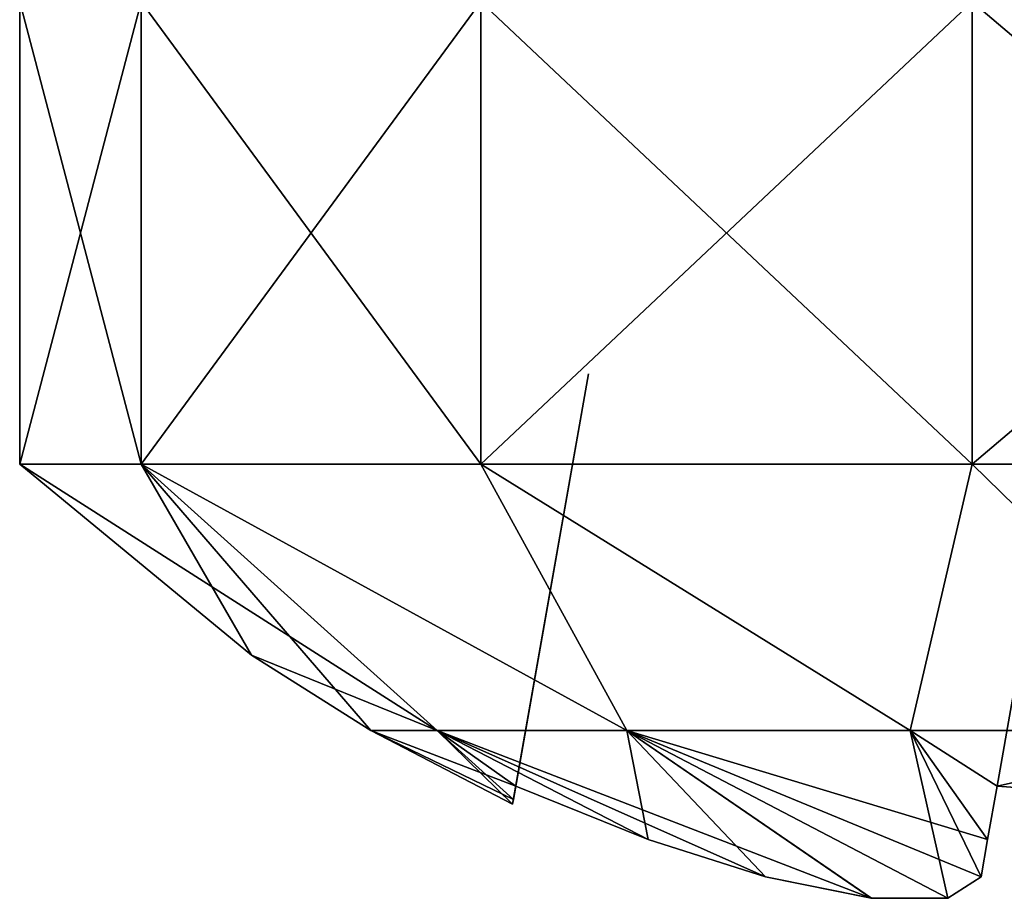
# Model space of a CAD drawing. Header units: millimetres. Extents: x -52 to 52, y -34 to 18.
# Tile 70 of 97: x 34.7 to 36.95, y -34.05 to -32.04. Entities that reach past the tile are written whole.
import ezdxf

# ---------------------------------------------------------------- set-up
doc = ezdxf.new("R2010")
doc.units = ezdxf.units.MM
doc.header["$LTSCALE"] = 65.185185
for name, color, linetype in [('658', 7, 'CONTINUOUS'), ('659', 7, 'CONTINUOUS'), ('660', 7, 'CONTINUOUS'), ('661', 7, 'CONTINUOUS'), ('662', 7, 'CONTINUOUS'), ('663', 7, 'CONTINUOUS'), ('664', 7, 'CONTINUOUS'), ('691', 7, 'CONTINUOUS'), ('692', 7, 'CONTINUOUS'), ('693', 7, 'CONTINUOUS'), ('694', 7, 'CONTINUOUS'), ('695', 7, 'CONTINUOUS'), ('696', 7, 'CONTINUOUS'), ('697', 7, 'CONTINUOUS')]:
    doc.layers.add(name, color=color, linetype=linetype)

msp = doc.modelspace()

# ---------------------------------------------------------------- linework, layer by layer
at = {"layer": '658', "color": 253, "linetype": 'Continuous', "true_color": 0x999999}
for points in [[(34.9773, -32, 19.2149), (34.7, -32, 18), (34.9773, -33.0566, 19.2149), (34.9773, -32, 19.2149)], [(34.9773, -33.0566, 19.2149), (34.7, -32, 18), (34.7, -33.0566, 18), (34.9773, -33.0566, 19.2149)], [(35.7542, -32, 20.1891), (34.9773, -32, 19.2149), (35.7542, -33.0566, 20.1891), (35.7542, -32, 20.1891)], [(35.7542, -33.0566, 20.1891), (34.9773, -32, 19.2149), (34.9773, -33.0566, 19.2149), (35.7542, -33.0566, 20.1891)], [(36.8769, -32, 20.7298), (35.7542, -32, 20.1891), (36.8769, -33.0566, 20.7298), (36.8769, -32, 20.7298)], [(36.8769, -33.0566, 20.7298), (35.7542, -32, 20.1891), (35.7542, -33.0566, 20.1891), (36.8769, -33.0566, 20.7298)], [(38.1231, -33.0566, 20.7298), (36.8769, -32, 20.7298), (36.8769, -33.0566, 20.7298), (38.1231, -33.0566, 20.7298)], [(38.1231, -32, 20.7298), (36.8769, -32, 20.7298), (38.1231, -33.0566, 20.7298), (38.1231, -32, 20.7298)]]:
    msp.add_3dface(points, dxfattribs=at)
at = {"layer": '659', "color": 253, "linetype": 'Continuous', "true_color": 0x999999}
for points in [[(35.6545, -33.6655, 18.7644), (34.7, -33.0566, 18), (35.2299, -33.4934, 18), (35.6545, -33.6655, 18.7644)], [(34.9773, -33.0566, 19.2149), (34.7, -33.0566, 18), (35.6545, -33.6655, 18.7644), (34.9773, -33.0566, 19.2149)], [(35.7542, -33.0566, 20.1891), (34.9773, -33.0566, 19.2149), (36.0876, -33.6655, 19.4124), (35.7542, -33.0566, 20.1891)], [(34.9773, -33.0566, 19.2149), (35.6545, -33.6655, 18.7644), (36.0876, -33.6655, 19.4124), (34.9773, -33.0566, 19.2149)], [(36.8769, -33.0566, 20.7298), (35.7542, -33.0566, 20.1891), (36.7356, -33.6655, 19.8455), (36.8769, -33.0566, 20.7298)], [(35.7542, -33.0566, 20.1891), (36.0876, -33.6655, 19.4124), (36.7356, -33.6655, 19.8455), (35.7542, -33.0566, 20.1891)], [(36.8769, -33.0566, 20.7298), (36.7356, -33.6655, 19.8455), (37.5, -33.6655, 19.9975), (36.8769, -33.0566, 20.7298)], [(38.1231, -33.0566, 20.7298), (36.8769, -33.0566, 20.7298), (37.5, -33.6655, 19.9975), (38.1231, -33.0566, 20.7298)], [(35.5025, -33.6655, 18), (35.6545, -33.6655, 18.7644), (35.2299, -33.4934, 18), (35.5025, -33.6655, 18)], [(35.8266, -33.8332, 18), (35.8285, -33.8228, 18.2847), (35.5025, -33.6655, 18), (35.8266, -33.8332, 18)], [(35.5025, -33.6655, 18), (35.8339, -33.7921, 18.5661), (35.6545, -33.6655, 18.7644), (35.5025, -33.6655, 18)], [(35.8285, -33.8228, 18.2847), (35.8339, -33.7921, 18.5661), (35.5025, -33.6655, 18), (35.8285, -33.8228, 18.2847)], [(35.8339, -33.7921, 18.5661), (36.1367, -33.9143, 18.5877), (35.6545, -33.6655, 18.7644), (35.8339, -33.7921, 18.5661)], [(36.1367, -33.9143, 18.5877), (36.4049, -33.9997, 18.6027), (35.6545, -33.6655, 18.7644), (36.1367, -33.9143, 18.5877)], [(35.6545, -33.6655, 18.7644), (36.6465, -34.0485, 18.6785), (36.0876, -33.6655, 19.4124), (35.6545, -33.6655, 18.7644)], [(36.4049, -33.9997, 18.6027), (36.6465, -34.0485, 18.6785), (35.6545, -33.6655, 18.7644), (36.4049, -33.9997, 18.6027)], [(36.8973, -33.9997, 19.0951), (36.9124, -33.9141, 19.3639), (36.0876, -33.6655, 19.4124), (36.8973, -33.9997, 19.0951)], [(36.0876, -33.6655, 19.4124), (36.9124, -33.9141, 19.3639), (36.7356, -33.6655, 19.8455), (36.0876, -33.6655, 19.4124)], [(36.8211, -34.0486, 18.8528), (36.8973, -33.9997, 19.0951), (36.0876, -33.6655, 19.4124), (36.8211, -34.0486, 18.8528)], [(36.6465, -34.0485, 18.6785), (36.8211, -34.0486, 18.8528), (36.0876, -33.6655, 19.4124), (36.6465, -34.0485, 18.6785)], [(36.9124, -33.9141, 19.3639), (36.9339, -33.7921, 19.6661), (36.7356, -33.6655, 19.8455), (36.9124, -33.9141, 19.3639)], [(36.7356, -33.6655, 19.8455), (36.9339, -33.7921, 19.6661), (37.5, -33.6655, 19.9975), (36.7356, -33.6655, 19.8455)], [(36.9339, -33.7921, 19.6661), (37.5, -33.8332, 19.6734), (37.5, -33.6655, 19.9975), (36.9339, -33.7921, 19.6661)]]:
    msp.add_3dface(points, dxfattribs=at)
at = {"layer": '660', "color": 253, "linetype": 'Continuous', "true_color": 0x999999}
for points in [[(34.7, -33.0566, 18), (34.7, -32, 18), (34.9773, -32, 16.7851), (34.7, -33.0566, 18)], [(34.9773, -33.0566, 16.7851), (34.7, -33.0566, 18), (34.9773, -32, 16.7851), (34.9773, -33.0566, 16.7851)], [(35.7542, -33.0566, 15.8109), (34.9773, -33.0566, 16.7851), (35.7542, -32, 15.8109), (35.7542, -33.0566, 15.8109)], [(35.7542, -32, 15.8109), (34.9773, -33.0566, 16.7851), (34.9773, -32, 16.7851), (35.7542, -32, 15.8109)], [(36.8769, -33.0566, 15.2702), (35.7542, -33.0566, 15.8109), (36.8769, -32, 15.2702), (36.8769, -33.0566, 15.2702)], [(36.8769, -32, 15.2702), (35.7542, -33.0566, 15.8109), (35.7542, -32, 15.8109), (36.8769, -32, 15.2702)], [(38.1231, -32, 15.2702), (36.8769, -33.0566, 15.2702), (36.8769, -32, 15.2702), (38.1231, -32, 15.2702)], [(38.1231, -33.0566, 15.2702), (36.8769, -33.0566, 15.2702), (38.1231, -32, 15.2702), (38.1231, -33.0566, 15.2702)]]:
    msp.add_3dface(points, dxfattribs=at)
at = {"layer": '661', "color": 253, "linetype": 'Continuous', "true_color": 0x999999}
for points in [[(35.2299, -33.4934, 18), (34.7, -33.0566, 18), (34.9773, -33.0566, 16.7851), (35.2299, -33.4934, 18)], [(35.5025, -33.6655, 18), (34.9773, -33.0566, 16.7851), (35.6545, -33.6655, 17.2356), (35.5025, -33.6655, 18)], [(35.5025, -33.6655, 18), (35.2299, -33.4934, 18), (34.9773, -33.0566, 16.7851), (35.5025, -33.6655, 18)], [(34.9773, -33.0566, 16.7851), (35.7542, -33.0566, 15.8109), (36.0876, -33.6655, 16.5876), (34.9773, -33.0566, 16.7851)], [(34.9773, -33.0566, 16.7851), (36.0876, -33.6655, 16.5876), (35.6545, -33.6655, 17.2356), (34.9773, -33.0566, 16.7851)], [(35.7542, -33.0566, 15.8109), (36.8769, -33.0566, 15.2702), (36.7356, -33.6655, 16.1545), (35.7542, -33.0566, 15.8109)], [(35.7542, -33.0566, 15.8109), (36.7356, -33.6655, 16.1545), (36.0876, -33.6655, 16.5876), (35.7542, -33.0566, 15.8109)], [(36.8769, -33.0566, 15.2702), (37.5, -33.6655, 16.0025), (36.7356, -33.6655, 16.1545), (36.8769, -33.0566, 15.2702)], [(36.8769, -33.0566, 15.2702), (38.1231, -33.0566, 15.2702), (37.5, -33.6655, 16.0025), (36.8769, -33.0566, 15.2702)], [(35.8266, -33.8332, 18), (35.5025, -33.6655, 18), (35.6545, -33.6655, 17.2356), (35.8266, -33.8332, 18)], [(35.8339, -33.7921, 17.4339), (35.6545, -33.6655, 17.2356), (36.1367, -33.9143, 17.4123), (35.8339, -33.7921, 17.4339)], [(35.8285, -33.8228, 17.7155), (35.6545, -33.6655, 17.2356), (35.8339, -33.7921, 17.4339), (35.8285, -33.8228, 17.7155)], [(35.6545, -33.6655, 17.2356), (36.0876, -33.6655, 16.5876), (36.1367, -33.9143, 17.4123), (35.6545, -33.6655, 17.2356)], [(35.8266, -33.8332, 18), (35.6545, -33.6655, 17.2356), (35.8285, -33.8228, 17.7155), (35.8266, -33.8332, 18)], [(36.647, -34.0486, 17.3212), (36.0876, -33.6655, 16.5876), (36.8214, -34.0486, 17.1467), (36.647, -34.0486, 17.3212)], [(36.4049, -33.9997, 17.3973), (36.0876, -33.6655, 16.5876), (36.647, -34.0486, 17.3212), (36.4049, -33.9997, 17.3973)], [(36.1367, -33.9143, 17.4123), (36.0876, -33.6655, 16.5876), (36.4049, -33.9997, 17.3973), (36.1367, -33.9143, 17.4123)], [(36.0876, -33.6655, 16.5876), (36.7356, -33.6655, 16.1545), (36.8214, -34.0486, 17.1467), (36.0876, -33.6655, 16.5876)], [(36.9124, -33.9141, 16.636), (36.7356, -33.6655, 16.1545), (36.9339, -33.7921, 16.3339), (36.9124, -33.9141, 16.636)], [(36.8973, -33.9997, 16.9049), (36.7356, -33.6655, 16.1545), (36.9124, -33.9141, 16.636), (36.8973, -33.9997, 16.9049)], [(36.8214, -34.0486, 17.1467), (36.7356, -33.6655, 16.1545), (36.8973, -33.9997, 16.9049), (36.8214, -34.0486, 17.1467)], [(36.7356, -33.6655, 16.1545), (37.5, -33.6655, 16.0025), (36.9339, -33.7921, 16.3339), (36.7356, -33.6655, 16.1545)], [(36.9339, -33.7921, 16.3339), (37.5, -33.6655, 16.0025), (37.5, -33.8332, 16.3266), (36.9339, -33.7921, 16.3339)]]:
    msp.add_3dface(points, dxfattribs=at)
at = {"layer": '662', "color": 253, "linetype": 'Continuous', "true_color": 0x999999}
msp.add_3dface([(36.9339, -33.7921, 16.3339), (37.5, -33.8332, 16.3266), (37.1, -32.85, 16.5), (36.9339, -33.7921, 16.3339)], dxfattribs=at)
at = {"layer": '663', "color": 253, "linetype": 'Continuous', "true_color": 0x999999}
for points in [[(35.8266, -33.8332, 18), (35.8285, -33.8228, 17.7155), (36, -32.85, 18.4), (35.8266, -33.8332, 18)], [(35.8285, -33.8228, 18.2847), (35.8266, -33.8332, 18), (36, -32.85, 18.4), (35.8285, -33.8228, 18.2847)], [(35.8339, -33.7921, 18.5661), (35.8285, -33.8228, 18.2847), (36, -32.85, 18.4), (35.8339, -33.7921, 18.5661)], [(35.8285, -33.8228, 17.7155), (35.8339, -33.7921, 17.4339), (36, -32.85, 17.6), (35.8285, -33.8228, 17.7155)], [(36, -32.85, 18.4), (35.8285, -33.8228, 17.7155), (36, -32.85, 17.6), (36, -32.85, 18.4)]]:
    msp.add_3dface(points, dxfattribs=at)
at = {"layer": '664', "color": 253, "linetype": 'Continuous', "true_color": 0x999999}
msp.add_3dface([(37.5, -33.8332, 19.6734), (36.9339, -33.7921, 19.6661), (37.1, -32.85, 19.5), (37.5, -33.8332, 19.6734)], dxfattribs=at)
at = {"layer": '691', "color": 253, "linetype": 'Continuous', "true_color": 0x999999}
for points in [[(34.9773, -32, -16.7851), (34.7, -32, -18), (34.9773, -33.0566, -16.7851), (34.9773, -32, -16.7851)], [(34.9773, -33.0566, -16.7851), (34.7, -32, -18), (34.7, -33.0566, -18), (34.9773, -33.0566, -16.7851)], [(35.7542, -32, -15.8109), (34.9773, -32, -16.7851), (35.7542, -33.0566, -15.8109), (35.7542, -32, -15.8109)], [(35.7542, -33.0566, -15.8109), (34.9773, -32, -16.7851), (34.9773, -33.0566, -16.7851), (35.7542, -33.0566, -15.8109)], [(36.8769, -32, -15.2702), (35.7542, -32, -15.8109), (36.8769, -33.0566, -15.2702), (36.8769, -32, -15.2702)], [(36.8769, -33.0566, -15.2702), (35.7542, -32, -15.8109), (35.7542, -33.0566, -15.8109), (36.8769, -33.0566, -15.2702)], [(38.1231, -33.0566, -15.2702), (36.8769, -32, -15.2702), (36.8769, -33.0566, -15.2702), (38.1231, -33.0566, -15.2702)], [(38.1231, -32, -15.2702), (36.8769, -32, -15.2702), (38.1231, -33.0566, -15.2702), (38.1231, -32, -15.2702)]]:
    msp.add_3dface(points, dxfattribs=at)
at = {"layer": '692', "color": 253, "linetype": 'Continuous', "true_color": 0x999999}
for points in [[(34.9773, -33.0566, -16.7851), (34.7, -33.0566, -18), (35.6545, -33.6655, -17.2356), (34.9773, -33.0566, -16.7851)], [(35.6545, -33.6655, -17.2356), (34.7, -33.0566, -18), (35.2299, -33.4934, -18), (35.6545, -33.6655, -17.2356)], [(35.7542, -33.0566, -15.8109), (34.9773, -33.0566, -16.7851), (36.0876, -33.6655, -16.5876), (35.7542, -33.0566, -15.8109)], [(34.9773, -33.0566, -16.7851), (35.6545, -33.6655, -17.2356), (36.0876, -33.6655, -16.5876), (34.9773, -33.0566, -16.7851)], [(35.7542, -33.0566, -15.8109), (36.0876, -33.6655, -16.5876), (36.7356, -33.6655, -16.1545), (35.7542, -33.0566, -15.8109)], [(36.8769, -33.0566, -15.2702), (35.7542, -33.0566, -15.8109), (36.7356, -33.6655, -16.1545), (36.8769, -33.0566, -15.2702)], [(36.8769, -33.0566, -15.2702), (36.7356, -33.6655, -16.1545), (37.5, -33.6655, -16.0025), (36.8769, -33.0566, -15.2702)], [(38.1231, -33.0566, -15.2702), (36.8769, -33.0566, -15.2702), (37.5, -33.6655, -16.0025), (38.1231, -33.0566, -15.2702)], [(35.5025, -33.6655, -18), (35.6545, -33.6655, -17.2356), (35.2299, -33.4934, -18), (35.5025, -33.6655, -18)], [(35.8285, -33.8228, -17.7153), (35.8339, -33.7921, -17.4339), (35.5025, -33.6655, -18), (35.8285, -33.8228, -17.7153)], [(35.8266, -33.8332, -18), (35.8285, -33.8228, -17.7153), (35.5025, -33.6655, -18), (35.8266, -33.8332, -18)], [(35.5025, -33.6655, -18), (35.8339, -33.7921, -17.4339), (35.6545, -33.6655, -17.2356), (35.5025, -33.6655, -18)], [(36.4049, -33.9997, -17.3973), (36.6465, -34.0485, -17.3215), (35.6545, -33.6655, -17.2356), (36.4049, -33.9997, -17.3973)], [(35.6545, -33.6655, -17.2356), (36.6465, -34.0485, -17.3215), (36.0876, -33.6655, -16.5876), (35.6545, -33.6655, -17.2356)], [(36.1367, -33.9143, -17.4123), (36.4049, -33.9997, -17.3973), (35.6545, -33.6655, -17.2356), (36.1367, -33.9143, -17.4123)], [(35.8339, -33.7921, -17.4339), (36.1367, -33.9143, -17.4123), (35.6545, -33.6655, -17.2356), (35.8339, -33.7921, -17.4339)], [(36.0876, -33.6655, -16.5876), (36.9124, -33.9141, -16.6361), (36.7356, -33.6655, -16.1545), (36.0876, -33.6655, -16.5876)], [(36.8211, -34.0486, -17.1472), (36.8973, -33.9997, -16.9049), (36.0876, -33.6655, -16.5876), (36.8211, -34.0486, -17.1472)], [(36.6465, -34.0485, -17.3215), (36.8211, -34.0486, -17.1472), (36.0876, -33.6655, -16.5876), (36.6465, -34.0485, -17.3215)], [(36.8973, -33.9997, -16.9049), (36.9124, -33.9141, -16.6361), (36.0876, -33.6655, -16.5876), (36.8973, -33.9997, -16.9049)], [(36.7356, -33.6655, -16.1545), (36.9339, -33.7921, -16.3339), (37.5, -33.6655, -16.0025), (36.7356, -33.6655, -16.1545)], [(36.9124, -33.9141, -16.6361), (36.9339, -33.7921, -16.3339), (36.7356, -33.6655, -16.1545), (36.9124, -33.9141, -16.6361)], [(36.9339, -33.7921, -16.3339), (37.5, -33.8332, -16.3266), (37.5, -33.6655, -16.0025), (36.9339, -33.7921, -16.3339)]]:
    msp.add_3dface(points, dxfattribs=at)
at = {"layer": '693', "color": 253, "linetype": 'Continuous', "true_color": 0x999999}
for points in [[(34.7, -33.0566, -18), (34.7, -32, -18), (34.9773, -32, -19.2149), (34.7, -33.0566, -18)], [(34.9773, -33.0566, -19.2149), (34.7, -33.0566, -18), (34.9773, -32, -19.2149), (34.9773, -33.0566, -19.2149)], [(35.7542, -32, -20.1891), (34.9773, -33.0566, -19.2149), (34.9773, -32, -19.2149), (35.7542, -32, -20.1891)], [(35.7542, -33.0566, -20.1891), (34.9773, -33.0566, -19.2149), (35.7542, -32, -20.1891), (35.7542, -33.0566, -20.1891)], [(36.8769, -32, -20.7298), (35.7542, -33.0566, -20.1891), (35.7542, -32, -20.1891), (36.8769, -32, -20.7298)], [(36.8769, -33.0566, -20.7298), (35.7542, -33.0566, -20.1891), (36.8769, -32, -20.7298), (36.8769, -33.0566, -20.7298)], [(38.1231, -33.0566, -20.7298), (36.8769, -33.0566, -20.7298), (38.1231, -32, -20.7298), (38.1231, -33.0566, -20.7298)], [(38.1231, -32, -20.7298), (36.8769, -33.0566, -20.7298), (36.8769, -32, -20.7298), (38.1231, -32, -20.7298)]]:
    msp.add_3dface(points, dxfattribs=at)
at = {"layer": '694', "color": 253, "linetype": 'Continuous', "true_color": 0x999999}
for points in [[(35.2299, -33.4934, -18), (34.7, -33.0566, -18), (34.9773, -33.0566, -19.2149), (35.2299, -33.4934, -18)], [(34.9773, -33.0566, -19.2149), (36.0876, -33.6655, -19.4124), (35.6545, -33.6655, -18.7644), (34.9773, -33.0566, -19.2149)], [(34.9773, -33.0566, -19.2149), (35.7542, -33.0566, -20.1891), (36.0876, -33.6655, -19.4124), (34.9773, -33.0566, -19.2149)], [(35.5025, -33.6655, -18), (34.9773, -33.0566, -19.2149), (35.6545, -33.6655, -18.7644), (35.5025, -33.6655, -18)], [(35.5025, -33.6655, -18), (35.2299, -33.4934, -18), (34.9773, -33.0566, -19.2149), (35.5025, -33.6655, -18)], [(35.7542, -33.0566, -20.1891), (36.8769, -33.0566, -20.7298), (36.7356, -33.6655, -19.8455), (35.7542, -33.0566, -20.1891)], [(35.7542, -33.0566, -20.1891), (36.7356, -33.6655, -19.8455), (36.0876, -33.6655, -19.4124), (35.7542, -33.0566, -20.1891)], [(36.8769, -33.0566, -20.7298), (37.5, -33.6655, -19.9975), (36.7356, -33.6655, -19.8455), (36.8769, -33.0566, -20.7298)], [(36.8769, -33.0566, -20.7298), (38.1231, -33.0566, -20.7298), (37.5, -33.6655, -19.9975), (36.8769, -33.0566, -20.7298)], [(35.8266, -33.8332, -18), (35.5025, -33.6655, -18), (35.6545, -33.6655, -18.7644), (35.8266, -33.8332, -18)], [(35.8339, -33.7921, -18.5661), (35.6545, -33.6655, -18.7644), (36.1367, -33.9143, -18.5877), (35.8339, -33.7921, -18.5661)], [(35.8285, -33.8228, -18.2845), (35.6545, -33.6655, -18.7644), (35.8339, -33.7921, -18.5661), (35.8285, -33.8228, -18.2845)], [(35.6545, -33.6655, -18.7644), (36.0876, -33.6655, -19.4124), (36.1367, -33.9143, -18.5877), (35.6545, -33.6655, -18.7644)], [(35.8266, -33.8332, -18), (35.6545, -33.6655, -18.7644), (35.8285, -33.8228, -18.2845), (35.8266, -33.8332, -18)], [(36.647, -34.0486, -18.6788), (36.0876, -33.6655, -19.4124), (36.8214, -34.0486, -18.8533), (36.647, -34.0486, -18.6788)], [(36.4049, -33.9997, -18.6027), (36.0876, -33.6655, -19.4124), (36.647, -34.0486, -18.6788), (36.4049, -33.9997, -18.6027)], [(36.1367, -33.9143, -18.5877), (36.0876, -33.6655, -19.4124), (36.4049, -33.9997, -18.6027), (36.1367, -33.9143, -18.5877)], [(36.0876, -33.6655, -19.4124), (36.7356, -33.6655, -19.8455), (36.8214, -34.0486, -18.8533), (36.0876, -33.6655, -19.4124)], [(36.9124, -33.9141, -19.364), (36.7356, -33.6655, -19.8455), (36.9339, -33.7921, -19.6661), (36.9124, -33.9141, -19.364)], [(36.8973, -33.9997, -19.0951), (36.7356, -33.6655, -19.8455), (36.9124, -33.9141, -19.364), (36.8973, -33.9997, -19.0951)], [(36.8214, -34.0486, -18.8533), (36.7356, -33.6655, -19.8455), (36.8973, -33.9997, -19.0951), (36.8214, -34.0486, -18.8533)], [(36.7356, -33.6655, -19.8455), (37.5, -33.6655, -19.9975), (36.9339, -33.7921, -19.6661), (36.7356, -33.6655, -19.8455)], [(36.9339, -33.7921, -19.6661), (37.5, -33.6655, -19.9975), (37.5, -33.8332, -19.6734), (36.9339, -33.7921, -19.6661)]]:
    msp.add_3dface(points, dxfattribs=at)
at = {"layer": '695', "color": 253, "linetype": 'Continuous', "true_color": 0x999999}
msp.add_3dface([(36.9339, -33.7921, -19.6661), (37.5, -33.8332, -19.6734), (37.1, -32.85, -19.5), (36.9339, -33.7921, -19.6661)], dxfattribs=at)
at = {"layer": '696', "color": 253, "linetype": 'Continuous', "true_color": 0x999999}
for points in [[(35.8266, -33.8332, -18), (35.8285, -33.8228, -18.2845), (36, -32.85, -17.6), (35.8266, -33.8332, -18)], [(35.8285, -33.8228, -17.7153), (35.8266, -33.8332, -18), (36, -32.85, -17.6), (35.8285, -33.8228, -17.7153)], [(36, -32.85, -17.6), (35.8285, -33.8228, -18.2845), (36, -32.85, -18.4), (36, -32.85, -17.6)], [(35.8285, -33.8228, -18.2845), (35.8339, -33.7921, -18.5661), (36, -32.85, -18.4), (35.8285, -33.8228, -18.2845)], [(35.8339, -33.7921, -17.4339), (35.8285, -33.8228, -17.7153), (36, -32.85, -17.6), (35.8339, -33.7921, -17.4339)]]:
    msp.add_3dface(points, dxfattribs=at)
at = {"layer": '697', "color": 253, "linetype": 'Continuous', "true_color": 0x999999}
msp.add_3dface([(37.5, -33.8332, -16.3266), (36.9339, -33.7921, -16.3339), (37.1, -32.85, -16.5), (37.5, -33.8332, -16.3266)], dxfattribs=at)

doc.saveas('drawing.dxf')
